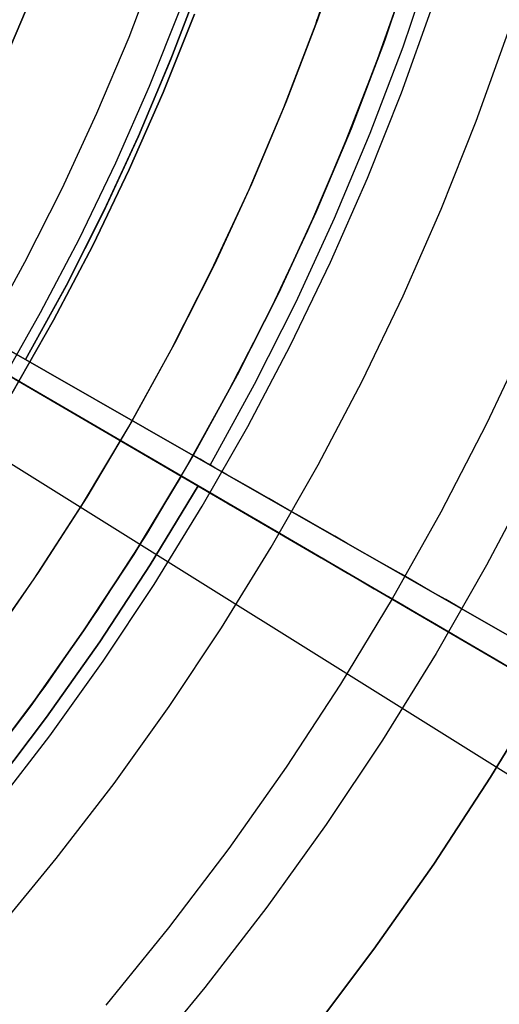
# Model space of a CAD drawing. Header units: millimetres. Extents: x 10871 to 12032, y -2698 to -1680.
# Tile 76 of 183: x 11512 to 11525, y -2100 to -2072. Entities that reach past the tile are written whole.
import ezdxf

# ---------------------------------------------------------------- set-up
doc = ezdxf.new("R2010")
doc.units = ezdxf.units.MM
for name, color, linetype in [('1', 7, 'Continuous'), ('color', 7, 'Continuous'), ('luz', 7, 'Continuous')]:
    doc.layers.add(name, color=color, linetype=linetype)

msp = doc.modelspace()

# ---------------------------------------------------------------- linework, layer by layer
at = {"layer": '1', "color": 7, "true_color": 0xffffff}
for p, q in [((11514.675, -2072.6, 44.653), (11515.513, -2070.398, 44.653)), ((11514.675, -2072.6, 44.653), (11515.513, -2070.398, 44.653)), ((11514.675, -2072.6, 44.653), (11515.513, -2070.398, 44.653)), ((11522.797, -2070.221, 46.606), (11521.957, -2072.689, 46.606)), ((11521.957, -2072.689, 34.804), (11522.797, -2070.221, 34.804)), ((11522.797, -2070.221, 46.606), (11521.957, -2072.689, 46.606)), ((11521.957, -2072.689, 40.705), (11522.797, -2070.221, 40.705)), ((11521.957, -2072.689, 34.804), (11522.797, -2070.221, 34.804)), ((11522.48, -2072.877, 65.998), (11523.326, -2070.391, 65.998)), ((11522.48, -2072.877, 65.998), (11523.326, -2070.391, 65.998)), ((11515.868, -2073.228, 60.904), (11516.717, -2071.008, 60.904)), ((11516.717, -2071.008, 60.904), (11515.868, -2073.228, 60.904)), ((11515.925, -2073.086, 42.804), (11516.782, -2070.827, 42.804)), ((11515.925, -2073.086, 42.804), (11516.782, -2070.827, 42.804)), ((11515.925, -2073.086, 51.854), (11516.782, -2070.827, 51.854)), ((11511.009, -2073.56, 76.403), (11511.885, -2071.472, 76.403)), ((11511.885, -2071.472, 76.403), (11511.009, -2073.56, 76.403)), ((11516.134, -2071.797, 138.188), (11515.251, -2074.011, 138.188)), ((11522.434, -2074.186, 71.704), (11523.319, -2071.723, 71.704)), ((11522.434, -2074.186, 71.704), (11523.319, -2071.723, 71.704)), ((11494.794, -2072.106, 42.804), (11511.729, -2081.781, 42.804)), ((11516.505, -2084.51, 34.804), (11494.794, -2072.106, 34.804)), ((11494.794, -2072.106, 34.804), (11516.505, -2084.51, 34.804)), ((11494.794, -2072.106, 42.804), (11511.729, -2081.781, 42.804)), ((11515.649, -2074.178, 46.153), (11516.538, -2071.95, 46.153)), ((11516.538, -2071.95, 53.153), (11515.649, -2074.178, 53.153)), ((11515.649, -2074.178, 46.153), (11516.538, -2071.95, 46.153)), ((11515.649, -2074.178, 49.653), (11516.538, -2071.95, 49.653)), ((11515.649, -2074.178, 53.153), (11516.538, -2071.95, 53.153)), ((11516.165, -2085.099, 34.804), (11494.567, -2072.498, 34.804)), ((11494.567, -2072.498, 34.804), (11516.165, -2085.099, 34.804)), ((11513.761, -2074.771, 44.653), (11514.675, -2072.6, 44.653)), ((11513.761, -2074.771, 44.653), (11514.675, -2072.6, 44.653)), ((11513.761, -2074.771, 44.653), (11514.675, -2072.6, 44.653)), ((11521.957, -2072.689, 46.606), (11521.033, -2075.126, 46.606)), ((11521.033, -2075.126, 34.804), (11521.957, -2072.689, 34.804)), ((11521.957, -2072.689, 46.606), (11521.033, -2075.126, 46.606)), ((11521.033, -2075.126, 40.705), (11521.957, -2072.689, 40.705)), ((11521.033, -2075.126, 34.804), (11521.957, -2072.689, 34.804)), ((11524.566, -2074.994, 69.704), (11525.478, -2072.458, 69.704)), ((11524.566, -2074.994, 69.704), (11525.478, -2072.458, 69.704)), ((11521.548, -2075.332, 65.998), (11522.48, -2072.877, 65.998)), ((11521.548, -2075.332, 65.998), (11522.48, -2072.877, 65.998)), ((11514.944, -2075.418, 60.904), (11515.868, -2073.228, 60.904)), ((11515.868, -2073.228, 60.904), (11514.944, -2075.418, 60.904)), ((11514.99, -2075.313, 42.804), (11515.925, -2073.086, 42.804)), ((11514.99, -2075.313, 42.804), (11515.925, -2073.086, 42.804)), ((11514.99, -2075.313, 51.854), (11515.925, -2073.086, 51.854)), ((11515.251, -2074.011, 138.188), (11514.291, -2076.194, 138.188)), ((11514.683, -2076.374, 46.153), (11515.649, -2074.178, 46.153)), ((11515.649, -2074.178, 53.153), (11514.683, -2076.374, 53.153)), ((11514.683, -2076.374, 46.153), (11515.649, -2074.178, 46.153)), ((11514.683, -2076.374, 49.653), (11515.649, -2074.178, 49.653)), ((11514.683, -2076.374, 53.153), (11515.649, -2074.178, 53.153)), ((11521.464, -2076.616, 71.704), (11522.434, -2074.186, 71.704)), ((11521.464, -2076.616, 71.704), (11522.434, -2074.186, 71.704)), ((11512.772, -2076.91, 44.653), (11513.761, -2074.771, 44.653)), ((11512.772, -2076.91, 44.653), (11513.761, -2074.771, 44.653)), ((11512.772, -2076.91, 44.653), (11513.761, -2074.771, 44.653)), ((11521.033, -2075.126, 46.606), (11520.024, -2077.529, 46.606)), ((11520.024, -2077.529, 34.804), (11521.033, -2075.126, 34.804)), ((11521.033, -2075.126, 46.606), (11520.024, -2077.529, 46.606)), ((11520.024, -2077.529, 40.705), (11521.033, -2075.126, 40.705)), ((11520.024, -2077.529, 34.804), (11521.033, -2075.126, 34.804)), ((11523.567, -2077.498, 69.704), (11524.566, -2074.994, 69.704)), ((11523.567, -2077.498, 69.704), (11524.566, -2074.994, 69.704)), ((11513.945, -2077.576, 60.904), (11514.944, -2075.418, 60.904)), ((11514.944, -2075.418, 60.904), (11513.945, -2077.576, 60.904)), ((11513.978, -2077.506, 42.804), (11514.99, -2075.313, 42.804)), ((11513.978, -2077.506, 42.804), (11514.99, -2075.313, 42.804)), ((11513.978, -2077.506, 51.854), (11514.99, -2075.313, 51.854)), ((11520.532, -2077.753, 65.998), (11521.548, -2075.332, 65.998)), ((11520.532, -2077.753, 65.998), (11521.548, -2075.332, 65.998)), ((11514.291, -2076.194, 138.188), (11513.256, -2078.342, 138.188)), ((11513.642, -2078.536, 46.153), (11514.683, -2076.374, 46.153)), ((11514.683, -2076.374, 53.153), (11513.642, -2078.536, 53.153)), ((11513.642, -2078.536, 46.153), (11514.683, -2076.374, 46.153)), ((11513.642, -2078.536, 49.653), (11514.683, -2076.374, 49.653)), ((11513.642, -2078.536, 53.153), (11514.683, -2076.374, 53.153)), ((11520.41, -2079.012, 71.704), (11521.464, -2076.616, 71.704)), ((11520.41, -2079.012, 71.704), (11521.464, -2076.616, 71.704)), ((11511.729, -2081.781, 60.904), (11503.047, -2076.821, 70.904)), ((11503.047, -2076.821, 70.904), (11511.729, -2081.781, 60.904)), ((11511.709, -2079.013, 44.653), (11512.772, -2076.91, 44.653)), ((11511.709, -2079.013, 44.653), (11512.772, -2076.91, 44.653)), ((11511.709, -2079.013, 44.653), (11512.772, -2076.91, 44.653)), ((11512.873, -2079.697, 60.904), (11513.945, -2077.576, 60.904)), ((11513.945, -2077.576, 60.904), (11512.873, -2079.697, 60.904)), ((11512.891, -2079.663, 42.804), (11513.978, -2077.506, 42.804)), ((11512.891, -2079.663, 42.804), (11513.978, -2077.506, 42.804)), ((11512.891, -2079.663, 51.854), (11513.978, -2077.506, 51.854)), ((11520.024, -2077.529, 46.606), (11518.932, -2079.897, 46.606)), ((11518.932, -2079.897, 34.804), (11520.024, -2077.529, 34.804)), ((11520.024, -2077.529, 46.606), (11518.932, -2079.897, 46.606)), ((11518.932, -2079.897, 40.705), (11520.024, -2077.529, 40.705)), ((11518.932, -2079.897, 34.804), (11520.024, -2077.529, 34.804)), ((11522.482, -2079.966, 69.704), (11523.567, -2077.498, 69.704)), ((11522.482, -2079.966, 69.704), (11523.567, -2077.498, 69.704)), ((11519.432, -2080.138, 65.998), (11520.532, -2077.753, 65.998)), ((11519.432, -2080.138, 65.998), (11520.532, -2077.753, 65.998)), ((11513.256, -2078.342, 138.188), (11512.148, -2080.453, 138.188)), ((11512.527, -2080.66, 46.153), (11513.642, -2078.536, 46.153)), ((11513.642, -2078.536, 53.153), (11512.527, -2080.66, 53.153)), ((11512.527, -2080.66, 46.153), (11513.642, -2078.536, 46.153)), ((11512.527, -2080.66, 49.653), (11513.642, -2078.536, 49.653)), ((11512.527, -2080.66, 53.153), (11513.642, -2078.536, 53.153)), ((11510.575, -2081.078, 44.653), (11511.709, -2079.013, 44.653)), ((11510.575, -2081.078, 44.653), (11511.709, -2079.013, 44.653)), ((11510.575, -2081.078, 44.653), (11511.709, -2079.013, 44.653)), ((11519.275, -2081.369, 71.704), (11520.41, -2079.012, 71.704)), ((11519.275, -2081.369, 71.704), (11520.41, -2079.012, 71.704)), ((11507.952, -2079.623, 76.403), (11516.987, -2084.785, 65.998)), ((11507.952, -2079.623, 76.403), (11516.987, -2084.785, 65.998)), ((11511.729, -2081.781, 42.804), (11512.891, -2079.663, 42.804)), ((11511.729, -2081.781, 42.804), (11512.891, -2079.663, 42.804)), ((11511.729, -2081.781, 51.854), (11512.891, -2079.663, 51.854)), ((11511.729, -2081.781, 60.904), (11512.873, -2079.697, 60.904)), ((11512.873, -2079.697, 60.904), (11511.729, -2081.781, 60.904)), ((11518.932, -2079.897, 46.606), (11517.759, -2082.224, 46.606)), ((11517.759, -2082.224, 34.804), (11518.932, -2079.897, 34.804)), ((11518.932, -2079.897, 46.606), (11517.759, -2082.224, 46.606)), ((11517.759, -2082.224, 40.705), (11518.932, -2079.897, 40.705)), ((11517.759, -2082.224, 34.804), (11518.932, -2079.897, 34.804)), ((11521.312, -2082.394, 69.704), (11522.482, -2079.966, 69.704)), ((11521.312, -2082.394, 69.704), (11522.482, -2079.966, 69.704)), ((11507.657, -2080.135, 76.403), (11516.644, -2085.379, 65.998)), ((11516.644, -2085.379, 65.998), (11507.657, -2080.135, 76.403)), ((11518.25, -2082.483, 65.998), (11519.432, -2080.138, 65.998)), ((11518.25, -2082.483, 65.998), (11519.432, -2080.138, 65.998)), ((11512.148, -2080.453, 138.188), (11510.968, -2082.525, 138.188)), ((11511.339, -2082.745, 46.153), (11512.527, -2080.66, 46.153)), ((11512.527, -2080.66, 53.153), (11511.339, -2082.745, 53.153)), ((11511.339, -2082.745, 46.153), (11512.527, -2080.66, 46.153)), ((11511.339, -2082.745, 49.653), (11512.527, -2080.66, 49.653)), ((11511.339, -2082.745, 53.153), (11512.527, -2080.66, 53.153)), ((11518.059, -2083.687, 71.704), (11519.275, -2081.369, 71.704)), ((11518.059, -2083.687, 71.704), (11519.275, -2081.369, 71.704)), ((11511.729, -2081.781, 42.804), (11511.729, -2081.781, 60.904)), ((11511.729, -2081.781, 55.603), (11520.512, -2086.799, 55.603)), ((11511.729, -2081.781, 60.904), (11511.729, -2081.781, 42.804)), ((11517.759, -2082.224, 46.606), (11516.505, -2084.51, 46.606)), ((11516.505, -2084.51, 34.804), (11517.759, -2082.224, 34.804)), ((11517.759, -2082.224, 46.606), (11516.505, -2084.51, 46.606)), ((11516.505, -2084.51, 40.705), (11517.759, -2082.224, 40.705)), ((11516.505, -2084.51, 34.804), (11517.759, -2082.224, 34.804)), ((11511.414, -2082.327, 55.603), (11520.151, -2087.425, 55.603)), ((11516.987, -2084.785, 65.998), (11518.25, -2082.483, 65.998)), ((11516.987, -2084.785, 65.998), (11518.25, -2082.483, 65.998)), ((11520.06, -2084.781, 69.704), (11521.312, -2082.394, 69.704)), ((11520.06, -2084.781, 69.704), (11521.312, -2082.394, 69.704)), ((11516.763, -2085.96, 71.704), (11518.059, -2083.687, 71.704)), ((11516.763, -2085.96, 71.704), (11518.059, -2083.687, 71.704)), ((11516.505, -2084.51, 46.606), (11516.505, -2084.51, 34.804)), ((11516.595, -2084.561, 47.169), (11516.505, -2084.51, 46.606)), ((11516.595, -2084.561, 47.169), (11516.505, -2084.51, 46.606)), ((11516.505, -2084.51, 46.606), (11516.505, -2084.51, 34.804)), ((11516.702, -2084.622, 47.728), (11516.595, -2084.561, 47.169)), ((11516.702, -2084.622, 47.728), (11516.595, -2084.561, 47.169)), ((11516.826, -2084.693, 48.283), (11516.702, -2084.622, 47.728)), ((11516.826, -2084.693, 48.283), (11516.702, -2084.622, 47.728)), ((11516.966, -2084.773, 48.833), (11516.826, -2084.693, 48.283)), ((11516.966, -2084.773, 48.833), (11516.826, -2084.693, 48.283)), ((11517.123, -2084.863, 49.376), (11516.966, -2084.773, 48.833)), ((11517.123, -2084.863, 49.376), (11516.966, -2084.773, 48.833)), ((11526.906, -2090.452, 65.998), (11516.987, -2084.785, 65.998)), ((11516.987, -2084.785, 65.998), (11526.906, -2090.452, 65.998)), ((11517.295, -2084.961, 49.913), (11517.123, -2084.863, 49.376)), ((11517.295, -2084.961, 49.913), (11517.123, -2084.863, 49.376)), ((11517.484, -2085.069, 50.443), (11517.295, -2084.961, 49.913)), ((11517.484, -2085.069, 50.443), (11517.295, -2084.961, 49.913)), ((11518.725, -2087.123, 69.704), (11520.06, -2084.781, 69.704)), ((11518.725, -2087.123, 69.704), (11520.06, -2084.781, 69.704)), ((11516.165, -2085.099, 46.606), (11514.812, -2087.327, 46.606)), ((11516.165, -2085.099, 46.606), (11514.812, -2087.327, 46.606)), ((11514.812, -2087.327, 34.804), (11516.165, -2085.099, 34.804)), ((11516.165, -2085.099, 40.705), (11514.812, -2087.327, 40.705)), ((11516.165, -2085.099, 34.804), (11514.812, -2087.327, 34.804)), ((11516.255, -2085.151, 47.169), (11516.165, -2085.099, 46.606)), ((11516.165, -2085.099, 46.606), (11516.165, -2085.099, 34.804)), ((11516.165, -2085.099, 46.606), (11516.255, -2085.151, 47.169)), ((11516.165, -2085.099, 34.804), (11516.165, -2085.099, 46.606)), ((11516.361, -2085.214, 47.728), (11516.255, -2085.151, 47.169)), ((11516.255, -2085.151, 47.169), (11516.361, -2085.214, 47.728)), ((11516.484, -2085.285, 48.283), (11516.361, -2085.214, 47.728)), ((11516.361, -2085.214, 47.728), (11516.484, -2085.285, 48.283)), ((11516.623, -2085.367, 48.833), (11516.484, -2085.285, 48.283)), ((11516.484, -2085.285, 48.283), (11516.623, -2085.367, 48.833)), ((11517.688, -2085.186, 50.965), (11517.484, -2085.069, 50.443)), ((11517.688, -2085.186, 50.965), (11517.484, -2085.069, 50.443)), ((11517.908, -2085.311, 51.479), (11517.688, -2085.186, 50.965)), ((11517.908, -2085.311, 51.479), (11517.688, -2085.186, 50.965)), ((11518.143, -2085.445, 51.984), (11517.908, -2085.311, 51.479)), ((11518.143, -2085.445, 51.984), (11517.908, -2085.311, 51.479)), ((11516.644, -2085.379, 65.998), (11515.282, -2087.624, 65.998)), ((11515.282, -2087.624, 65.998), (11516.644, -2085.379, 65.998)), ((11516.779, -2085.457, 49.376), (11516.623, -2085.367, 48.833)), ((11516.623, -2085.367, 48.833), (11516.779, -2085.457, 49.376)), ((11526.511, -2091.135, 65.998), (11516.644, -2085.379, 65.998)), ((11516.644, -2085.379, 65.998), (11526.511, -2091.135, 65.998)), ((11516.951, -2085.558, 49.913), (11516.779, -2085.457, 49.376)), ((11516.779, -2085.457, 49.376), (11516.951, -2085.558, 49.913)), ((11517.138, -2085.667, 50.443), (11516.951, -2085.558, 49.913)), ((11516.951, -2085.558, 49.913), (11517.138, -2085.667, 50.443)), ((11518.393, -2085.588, 52.479), (11518.143, -2085.445, 51.984)), ((11518.393, -2085.588, 52.479), (11518.143, -2085.445, 51.984)), ((11518.657, -2085.739, 52.964), (11518.393, -2085.588, 52.479)), ((11518.657, -2085.739, 52.964), (11518.393, -2085.588, 52.479)), ((11517.342, -2085.786, 50.965), (11517.138, -2085.667, 50.443)), ((11517.138, -2085.667, 50.443), (11517.342, -2085.786, 50.965)), ((11517.56, -2085.913, 51.479), (11517.342, -2085.786, 50.965)), ((11517.342, -2085.786, 50.965), (11517.56, -2085.913, 51.479)), ((11518.936, -2085.899, 53.438), (11518.657, -2085.739, 52.964)), ((11518.936, -2085.899, 53.438), (11518.657, -2085.739, 52.964)), ((11515.39, -2088.188, 71.704), (11516.763, -2085.96, 71.704)), ((11515.39, -2088.188, 71.704), (11516.763, -2085.96, 71.704)), ((11517.794, -2086.05, 51.984), (11517.56, -2085.913, 51.479)), ((11517.56, -2085.913, 51.479), (11517.794, -2086.05, 51.984)), ((11518.043, -2086.195, 52.479), (11517.794, -2086.05, 51.984)), ((11517.794, -2086.05, 51.984), (11518.043, -2086.195, 52.479)), ((11519.229, -2086.066, 53.901), (11518.936, -2085.899, 53.438)), ((11519.229, -2086.066, 53.901), (11518.936, -2085.899, 53.438)), ((11519.536, -2086.241, 54.352), (11519.229, -2086.066, 53.901)), ((11519.536, -2086.241, 54.352), (11519.229, -2086.066, 53.901)), ((11518.306, -2086.348, 52.964), (11518.043, -2086.195, 52.479)), ((11518.043, -2086.195, 52.479), (11518.306, -2086.348, 52.964)), ((11518.583, -2086.51, 53.438), (11518.306, -2086.348, 52.964)), ((11518.306, -2086.348, 52.964), (11518.583, -2086.51, 53.438)), ((11519.856, -2086.424, 54.79), (11519.536, -2086.241, 54.352)), ((11519.856, -2086.424, 54.79), (11519.536, -2086.241, 54.352)), ((11520.188, -2086.614, 55.216), (11519.856, -2086.424, 54.79)), ((11520.188, -2086.614, 55.216), (11519.856, -2086.424, 54.79)), ((11518.875, -2086.68, 53.901), (11518.583, -2086.51, 53.438)), ((11518.583, -2086.51, 53.438), (11518.875, -2086.68, 53.901)), ((11519.18, -2086.858, 54.352), (11518.875, -2086.68, 53.901)), ((11518.875, -2086.68, 53.901), (11519.18, -2086.858, 54.352)), ((11520.534, -2086.811, 55.628), (11520.188, -2086.614, 55.216)), ((11520.534, -2086.811, 55.628), (11520.188, -2086.614, 55.216)), ((11519.498, -2087.044, 54.79), (11519.18, -2086.858, 54.352)), ((11519.18, -2086.858, 54.352), (11519.498, -2087.044, 54.79)), ((11520.891, -2087.015, 56.026), (11520.534, -2086.811, 55.628)), ((11520.891, -2087.015, 56.026), (11520.534, -2086.811, 55.628)), ((11517.311, -2089.418, 69.704), (11518.725, -2087.123, 69.704)), ((11517.311, -2089.418, 69.704), (11518.725, -2087.123, 69.704)), ((11519.829, -2087.237, 55.216), (11519.498, -2087.044, 54.79)), ((11519.498, -2087.044, 54.79), (11519.829, -2087.237, 55.216)), ((11520.172, -2087.437, 55.628), (11519.829, -2087.237, 55.216)), ((11519.829, -2087.237, 55.216), (11520.172, -2087.437, 55.628)), ((11521.26, -2087.226, 56.41), (11520.891, -2087.015, 56.026)), ((11521.26, -2087.226, 56.41), (11520.891, -2087.015, 56.026)), ((11521.64, -2087.444, 56.779), (11521.26, -2087.226, 56.41)), ((11521.64, -2087.444, 56.779), (11521.26, -2087.226, 56.41)), ((11514.812, -2087.327, 46.606), (11513.383, -2089.507, 46.606)), ((11514.812, -2087.327, 46.606), (11513.383, -2089.507, 46.606)), ((11513.383, -2089.507, 34.804), (11514.812, -2087.327, 34.804)), ((11514.812, -2087.327, 40.705), (11513.383, -2089.507, 40.705)), ((11514.812, -2087.327, 34.804), (11513.383, -2089.507, 34.804)), ((11520.528, -2087.645, 56.026), (11520.172, -2087.437, 55.628)), ((11520.172, -2087.437, 55.628), (11520.528, -2087.645, 56.026)), ((11522.031, -2087.667, 57.133), (11521.64, -2087.444, 56.779)), ((11522.031, -2087.667, 57.133), (11521.64, -2087.444, 56.779)), ((11515.282, -2087.624, 65.998), (11513.842, -2089.82, 65.998)), ((11513.842, -2089.82, 65.998), (11515.282, -2087.624, 65.998)), ((11520.895, -2087.859, 56.41), (11520.528, -2087.645, 56.026)), ((11520.528, -2087.645, 56.026), (11520.895, -2087.859, 56.41)), ((11522.433, -2087.896, 57.471), (11522.031, -2087.667, 57.133)), ((11522.433, -2087.896, 57.471), (11522.031, -2087.667, 57.133)), ((11521.273, -2088.079, 56.779), (11520.895, -2087.859, 56.41)), ((11520.895, -2087.859, 56.41), (11521.273, -2088.079, 56.779)), ((11521.662, -2088.306, 57.133), (11521.273, -2088.079, 56.779)), ((11521.273, -2088.079, 56.779), (11521.662, -2088.306, 57.133)), ((11522.844, -2088.131, 57.793), (11522.433, -2087.896, 57.471)), ((11522.844, -2088.131, 57.793), (11522.433, -2087.896, 57.471)), ((11513.941, -2090.367, 71.704), (11515.39, -2088.188, 71.704)), ((11513.941, -2090.367, 71.704), (11515.39, -2088.188, 71.704)), ((11522.062, -2088.539, 57.471), (11521.662, -2088.306, 57.133)), ((11521.662, -2088.306, 57.133), (11522.062, -2088.539, 57.471)), ((11523.265, -2088.372, 58.098), (11522.844, -2088.131, 57.793)), ((11523.265, -2088.372, 58.098), (11522.844, -2088.131, 57.793)), ((11523.694, -2088.617, 58.387), (11523.265, -2088.372, 58.098)), ((11523.694, -2088.617, 58.387), (11523.265, -2088.372, 58.098)), ((11522.471, -2088.778, 57.793), (11522.062, -2088.539, 57.471)), ((11522.062, -2088.539, 57.471), (11522.471, -2088.778, 57.793)), ((11524.132, -2088.867, 58.658), (11523.694, -2088.617, 58.387)), ((11524.132, -2088.867, 58.658), (11523.694, -2088.617, 58.387)), ((11522.889, -2089.022, 58.098), (11522.471, -2088.778, 57.793)), ((11522.471, -2088.778, 57.793), (11522.889, -2089.022, 58.098)), ((11524.578, -2089.122, 58.912), (11524.132, -2088.867, 58.658)), ((11524.578, -2089.122, 58.912), (11524.132, -2088.867, 58.658)), ((11523.317, -2089.272, 58.387), (11522.889, -2089.022, 58.098)), ((11522.889, -2089.022, 58.098), (11523.317, -2089.272, 58.387)), ((11525.031, -2089.381, 59.148), (11524.578, -2089.122, 58.912)), ((11525.031, -2089.381, 59.148), (11524.578, -2089.122, 58.912)), ((11513.383, -2089.507, 46.606), (11511.879, -2091.636, 46.606)), ((11513.383, -2089.507, 46.606), (11511.879, -2091.636, 46.606)), ((11511.879, -2091.636, 34.804), (11513.383, -2089.507, 34.804)), ((11513.383, -2089.507, 40.705), (11511.879, -2091.636, 40.705)), ((11513.383, -2089.507, 34.804), (11511.879, -2091.636, 34.804)), ((11515.818, -2091.663, 69.704), (11517.311, -2089.418, 69.704)), ((11515.818, -2091.663, 69.704), (11517.311, -2089.418, 69.704)), ((11523.752, -2089.526, 58.658), (11523.317, -2089.272, 58.387)), ((11523.317, -2089.272, 58.387), (11523.752, -2089.526, 58.658)), ((11525.491, -2089.644, 59.366), (11525.031, -2089.381, 59.148)), ((11525.491, -2089.644, 59.366), (11525.031, -2089.381, 59.148)), ((11524.196, -2089.784, 58.912), (11523.752, -2089.526, 58.658)), ((11523.752, -2089.526, 58.658), (11524.196, -2089.784, 58.912)), ((11524.646, -2090.047, 59.148), (11524.196, -2089.784, 58.912)), ((11524.196, -2089.784, 58.912), (11524.646, -2090.047, 59.148)), ((11513.842, -2089.82, 65.998), (11512.327, -2091.965, 65.998)), ((11512.327, -2091.965, 65.998), (11513.842, -2089.82, 65.998)), ((11525.104, -2090.314, 59.366), (11524.646, -2090.047, 59.148)), ((11524.646, -2090.047, 59.148), (11525.104, -2090.314, 59.366)), ((11525.567, -2090.585, 59.566), (11525.104, -2090.314, 59.366)), ((11525.104, -2090.314, 59.366), (11525.567, -2090.585, 59.566)), ((11512.418, -2092.495, 71.704), (11513.941, -2090.367, 71.704)), ((11512.418, -2092.495, 71.704), (11513.941, -2090.367, 71.704)), ((11524.975, -2093.668, 65.998), (11526.511, -2091.135, 65.998)), ((11526.511, -2091.135, 65.998), (11524.975, -2093.668, 65.998)), ((11524.975, -2093.668, 59.909), (11526.511, -2091.135, 59.909)), ((11526.511, -2091.135, 62.954), (11524.975, -2093.668, 62.954)), ((11524.975, -2093.668, 59.909), (11526.511, -2091.135, 59.909)), ((11511.879, -2091.636, 46.606), (11510.302, -2093.712, 46.606)), ((11511.879, -2091.636, 46.606), (11510.302, -2093.712, 46.606)), ((11510.302, -2093.712, 34.804), (11511.879, -2091.636, 34.804)), ((11511.879, -2091.636, 40.705), (11510.302, -2093.712, 40.705)), ((11511.879, -2091.636, 34.804), (11510.302, -2093.712, 34.804)), ((11514.249, -2093.854, 69.704), (11515.818, -2091.663, 69.704)), ((11514.249, -2093.854, 69.704), (11515.818, -2091.663, 69.704)), ((11512.327, -2091.965, 65.998), (11510.738, -2094.056, 65.998)), ((11510.738, -2094.056, 65.998), (11512.327, -2091.965, 65.998)), ((11510.822, -2094.569, 71.704), (11512.418, -2092.495, 71.704)), ((11510.822, -2094.569, 71.704), (11512.418, -2092.495, 71.704)), ((11523.354, -2096.147, 65.998), (11524.975, -2093.668, 65.998)), ((11524.975, -2093.668, 65.998), (11523.354, -2096.147, 65.998)), ((11523.354, -2096.147, 59.909), (11524.975, -2093.668, 59.909)), ((11524.975, -2093.668, 62.954), (11523.354, -2096.147, 62.954)), ((11523.354, -2096.147, 59.909), (11524.975, -2093.668, 59.909)), ((11512.605, -2095.991, 69.704), (11514.249, -2093.854, 69.704)), ((11512.605, -2095.991, 69.704), (11514.249, -2093.854, 69.704)), ((11510.888, -2098.069, 69.704), (11512.605, -2095.991, 69.704)), ((11510.888, -2098.069, 69.704), (11512.605, -2095.991, 69.704)), ((11521.649, -2098.569, 65.998), (11523.354, -2096.147, 65.998)), ((11523.354, -2096.147, 65.998), (11521.649, -2098.569, 65.998)), ((11521.649, -2098.569, 59.909), (11523.354, -2096.147, 59.909)), ((11523.354, -2096.147, 62.954), (11521.649, -2098.569, 62.954)), ((11521.649, -2098.569, 59.909), (11523.354, -2096.147, 59.909)), ((11519.863, -2100.932, 65.998), (11521.649, -2098.569, 65.998)), ((11521.649, -2098.569, 65.998), (11519.863, -2100.932, 65.998)), ((11519.863, -2100.932, 59.909), (11521.649, -2098.569, 59.909)), ((11521.649, -2098.569, 62.954), (11519.863, -2100.932, 62.954)), ((11519.863, -2100.932, 59.909), (11521.649, -2098.569, 59.909))]:
    msp.add_line(p, q, dxfattribs=at)
at = {"layer": 'color', "color": 254, "true_color": 0xcad1ee}
for p, q in [((11519.995, -2072.234, 21.604), (11521.274, -2068.385, 21.604)), ((11520.855, -2069.726, 34.804), (11520.04, -2072.111, 34.804)), ((11520.855, -2069.726, 24.703), (11520.04, -2072.111, 24.703)), ((11522.758, -2070.34, 34.804), (11521.921, -2072.79, 34.804)), ((11522.758, -2070.34, 24.276), (11521.921, -2072.79, 24.276)), ((11521.708, -2073.372, 13.749), (11522.557, -2070.956, 13.749)), ((11520.04, -2072.111, 34.804), (11519.143, -2074.466, 34.804)), ((11520.04, -2072.111, 24.703), (11519.143, -2074.466, 24.703)), ((11520.015, -2072.164, 14.604), (11520.023, -2072.129, 14.606)), ((11520.025, -2072.135, 21.604), (11520.016, -2072.168, 21.604)), ((11520.025, -2072.135, 18.103), (11520.016, -2072.168, 18.103)), ((11520.023, -2072.129, 14.606), (11520.03, -2072.094, 14.608)), ((11520.033, -2072.101, 21.604), (11520.025, -2072.135, 21.604)), ((11520.033, -2072.101, 18.103), (11520.025, -2072.135, 18.103)), ((11519.087, -2074.603, 14.602), (11519.995, -2072.234, 14.602)), ((11519.995, -2072.234, 14.602), (11520.005, -2072.199, 14.603)), ((11520.006, -2072.201, 21.604), (11519.995, -2072.234, 21.604)), ((11520.006, -2072.201, 18.103), (11519.995, -2072.234, 18.103)), ((11519.995, -2072.234, 14.602), (11519.995, -2072.234, 21.604)), ((11520.005, -2072.199, 14.603), (11520.015, -2072.164, 14.604)), ((11520.016, -2072.168, 21.604), (11520.006, -2072.201, 21.604)), ((11520.016, -2072.168, 18.103), (11520.006, -2072.201, 18.103)), ((11521.921, -2072.79, 34.804), (11520.999, -2075.21, 34.804)), ((11521.921, -2072.79, 24.276), (11520.999, -2075.21, 24.276)), ((11520.777, -2075.757, 13.749), (11521.708, -2073.372, 13.749)), ((11518.098, -2076.939, 14.602), (11519.087, -2074.603, 14.602)), ((11519.143, -2074.466, 34.804), (11518.165, -2076.788, 34.804)), ((11519.143, -2074.466, 24.703), (11518.165, -2076.788, 24.703)), ((11520.999, -2075.21, 34.804), (11519.994, -2077.596, 34.804)), ((11520.999, -2075.21, 24.276), (11519.994, -2077.596, 24.276)), ((11519.765, -2078.11, 13.749), (11520.777, -2075.757, 13.749)), ((11518.165, -2076.788, 34.804), (11517.107, -2079.076, 34.804)), ((11518.165, -2076.788, 24.703), (11517.107, -2079.076, 24.703)), ((11517.028, -2079.239, 14.602), (11518.098, -2076.939, 14.602)), ((11519.994, -2077.596, 34.804), (11518.908, -2079.946, 34.804)), ((11519.994, -2077.596, 24.276), (11518.908, -2079.946, 24.276)), ((11518.674, -2080.427, 13.749), (11519.765, -2078.11, 13.749)), ((11517.107, -2079.076, 34.804), (11515.972, -2081.325, 34.804)), ((11517.107, -2079.076, 24.703), (11515.972, -2081.325, 24.703)), ((11515.879, -2081.501, 14.602), (11517.028, -2079.239, 14.602)), ((11518.908, -2079.946, 34.804), (11517.741, -2082.257, 34.804)), ((11518.908, -2079.946, 24.276), (11517.741, -2082.257, 24.276)), ((11517.504, -2082.705, 13.749), (11518.674, -2080.427, 13.749)), ((11526.065, -2081.048, 8.613), (11524.854, -2083.609, 8.613)), ((11515.972, -2081.325, 34.804), (11514.759, -2083.534, 34.804)), ((11515.972, -2081.325, 24.703), (11514.759, -2083.534, 24.703)), ((11514.652, -2083.721, 14.602), (11515.879, -2081.501, 14.602)), ((11517.741, -2082.257, 34.804), (11516.495, -2084.527, 34.804)), ((11517.741, -2082.257, 24.276), (11516.495, -2084.527, 24.276)), ((11516.256, -2084.942, 13.749), (11517.504, -2082.705, 13.749)), ((11514.759, -2083.534, 34.804), (11513.471, -2085.7, 34.804)), ((11514.759, -2083.534, 24.703), (11513.471, -2085.7, 24.703)), ((11524.854, -2083.609, 8.613), (11523.555, -2086.127, 8.613)), ((11513.348, -2085.897, 14.602), (11514.652, -2083.721, 14.602)), ((11516.495, -2084.527, 34.804), (11515.172, -2086.752, 34.804)), ((11516.495, -2084.527, 24.276), (11515.172, -2086.752, 24.276)), ((11514.934, -2087.134, 13.749), (11516.256, -2084.942, 13.749)), ((11526.204, -2085.08, 9.992), (11524.856, -2087.64, 9.992)), ((11513.471, -2085.7, 34.804), (11512.108, -2087.82, 34.804)), ((11513.471, -2085.7, 24.703), (11512.108, -2087.82, 24.703)), ((11511.97, -2088.027, 14.602), (11513.348, -2085.897, 14.602)), ((11523.555, -2086.127, 8.613), (11522.17, -2088.598, 8.613)), ((11515.172, -2086.752, 34.804), (11513.772, -2088.93, 34.804)), ((11515.172, -2086.752, 24.276), (11513.772, -2088.93, 24.276)), ((11513.537, -2089.281, 13.749), (11514.934, -2087.134, 13.749)), ((11512.108, -2087.82, 34.804), (11510.674, -2089.892, 34.804)), ((11512.108, -2087.82, 24.703), (11510.674, -2089.892, 24.703)), ((11524.856, -2087.64, 9.992), (11523.42, -2090.152, 9.992)), ((11510.519, -2090.107, 14.602), (11511.97, -2088.027, 14.602)), ((11522.17, -2088.598, 8.613), (11520.7, -2091.02, 8.613)), ((11513.772, -2088.93, 34.804), (11512.298, -2091.059, 34.804)), ((11513.772, -2088.93, 24.276), (11512.298, -2091.059, 24.276)), ((11512.067, -2091.378, 13.749), (11513.537, -2089.281, 13.749)), ((11523.42, -2090.152, 9.992), (11521.898, -2092.613, 9.992)), ((11512.298, -2091.059, 34.804), (11510.752, -2093.135, 34.804)), ((11512.298, -2091.059, 24.276), (11510.752, -2093.135, 24.276)), ((11520.7, -2091.02, 8.613), (11519.148, -2093.39, 8.613)), ((11510.527, -2093.424, 13.749), (11512.067, -2091.378, 13.749)), ((11521.898, -2092.613, 9.992), (11520.292, -2095.02, 9.992)), ((11519.148, -2093.39, 8.613), (11517.514, -2095.705, 8.613)), ((11520.292, -2095.02, 9.992), (11518.604, -2097.37, 9.992)), ((11517.514, -2095.705, 8.613), (11515.802, -2097.962, 8.613)), ((11518.604, -2097.37, 9.992), (11516.836, -2099.66, 9.992)), ((11515.802, -2097.962, 8.613), (11514.012, -2100.158, 8.613)), ((11516.836, -2099.66, 9.992), (11514.99, -2101.888, 9.992))]:
    msp.add_line(p, q, dxfattribs=at)
at = {"layer": 'color'}
for p, q in [((11520.855, -2069.726, 34.804), (11520.04, -2072.111, 34.804)), ((11520.04, -2072.111, 34.804), (11519.143, -2074.466, 34.804)), ((11519.143, -2074.466, 34.804), (11518.165, -2076.788, 34.804)), ((11518.165, -2076.788, 34.804), (11517.107, -2079.076, 34.804)), ((11517.107, -2079.076, 34.804), (11515.972, -2081.325, 34.804)), ((11515.972, -2081.325, 34.804), (11514.759, -2083.534, 34.804)), ((11514.759, -2083.534, 34.804), (11513.471, -2085.7, 34.804)), ((11513.471, -2085.7, 34.804), (11512.108, -2087.82, 34.804)), ((11512.108, -2087.82, 34.804), (11510.674, -2089.892, 34.804))]:
    msp.add_line(p, q, dxfattribs=at)
at = {"layer": 'luz', "color": 254, "true_color": 0xcad1ee}
for p, q in [((11324.342, -1967.929, -42.746), (11578.425, -2126.681, -42.746)), ((11324.342, -1967.929, -41.246), (11578.425, -2126.681, -41.246))]:
    msp.add_line(p, q, dxfattribs=at)

doc.saveas('drawing.dxf')
